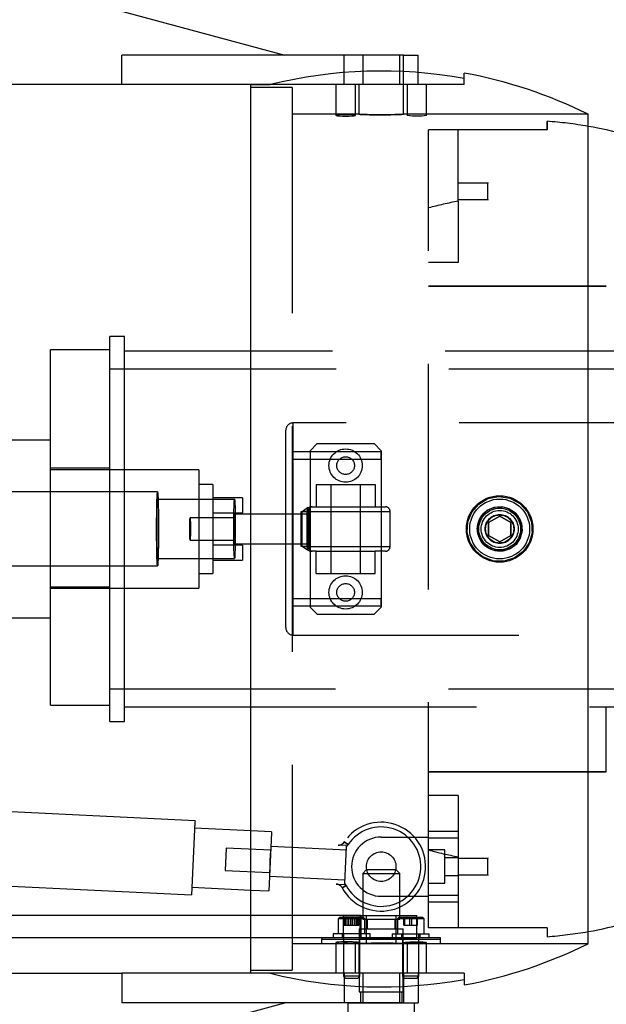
# Model space of a CAD drawing. Extents: x -181 to 162, y 84 to 272.
# Tile 72 of 85: x -7.42 to -2.47, y 249.39 to 257.7. Entities that reach past the tile are written whole.
import ezdxf

# ---------------------------------------------------------------- set-up
doc = ezdxf.new("R2010")
doc.units = 0
doc.header["$LTSCALE"] = 1.5
doc.header["$MEASUREMENT"] = 0
doc.linetypes.add('SLDHIDDEN0', pattern=[1.905, 1.27, -0.635])
doc.layers.add('TAIL', color=140, linetype='CONTINUOUS')

msp = doc.modelspace()

# ---------------------------------------------------------------- linework, layer by layer
at = {"layer": 'TAIL', "linetype": 'CONTINUOUS'}
for p, q in [((-8.89384, 258.40329), (-5.18668, 257.4033)), ((-4.68668, 257.4033), (-6.56167, 257.4033)), ((-6.56167, 257.1533), (-6.56167, 257.4033)), ((-4.68668, 257.25567), (-4.68668, 257.4033)), ((-4.18668, 257.4033), (-4.68668, 257.4033)), ((-4.18668, 257.4033), (-4.06168, 257.4033)), ((-4.18668, 257.26384), (-4.18668, 257.4033)), ((-4.06168, 257.25575), (-4.06168, 257.4033)), ((-3.67368, 257.20445), (-3.67368, 257.25151)), ((-6.56167, 257.1533), (-15.06166, 257.1533)), ((-5.4678, 257.1533), (-6.56167, 257.1533)), ((-5.47367, 249.65331), (-5.47367, 257.1533)), ((-5.4678, 257.1533), (-5.30977, 257.1533)), ((-2.62761, 249.90331), (-2.62761, 256.9033)), ((-6.53907, 255.0283), (-6.66407, 255.0283)), ((-6.66407, 253.7158), (-6.66407, 255.0283)), ((-6.53907, 253.7158), (-6.53907, 255.0283)), ((-6.66407, 254.91533), (-7.16407, 254.91533)), ((-7.16407, 253.7158), (-7.16407, 254.91533)), ((-5.47367, 254.9033), (-6.53907, 254.9033)), ((-7.16407, 254.1533), (-8.41407, 254.1533)), ((-6.26116, 253.7158), (-8.60009, 253.7158)), ((-5.61137, 253.65331), (-6.25638, 253.65331)), ((-5.61137, 253.4033), (-5.61261, 253.48495)), ((-5.47367, 253.5283), (-5.60585, 253.5283)), ((-3.37372, 253.51185), (-3.4677, 253.45754)), ((-3.4677, 253.45754), (-3.46766, 253.349)), ((-3.2797, 253.45761), (-3.37372, 253.51185)), ((-3.27966, 253.34907), (-3.2797, 253.45761)), ((-5.61137, 253.4033), (-5.61345, 253.35473)), ((-5.60929, 253.45187), (-5.61137, 253.4033)), ((-5.61137, 253.4033), (-5.61013, 253.32166)), ((-3.46766, 253.349), (-3.37364, 253.29476)), ((-3.37364, 253.29476), (-3.27966, 253.34907)), ((-5.60585, 253.2783), (-5.47367, 253.2783)), ((-6.25638, 253.1533), (-5.61137, 253.1533)), ((-8.60009, 253.0908), (-6.26116, 253.0908)), ((-7.16407, 251.91533), (-7.16407, 253.0908)), ((-6.66407, 251.77831), (-6.66407, 253.0908)), ((-6.53907, 251.77831), (-6.53907, 253.0908)), ((-8.41407, 252.65331), (-7.16407, 252.65331)), ((-7.16407, 251.91533), (-6.66407, 251.91533)), ((-6.53907, 251.90331), (-5.47367, 251.90331)), ((-6.66407, 251.77831), (-6.53907, 251.77831)), ((-5.94504, 250.94088), (-8.05679, 251.04129)), ((-5.94561, 250.92897), (-5.97472, 250.31659)), ((-5.94504, 250.94088), (-5.94561, 250.92897)), ((-5.47367, 250.8559), (-5.94801, 250.87846)), ((-5.31062, 250.59786), (-5.30628, 250.68913)), ((-5.31062, 250.59786), (-5.31496, 250.50659)), ((-5.31185, 250.5719), (-5.31062, 250.59786)), ((-5.31062, 250.59786), (-5.30938, 250.62382)), ((-8.08647, 250.417), (-5.97472, 250.31659)), ((-5.97176, 250.37901), (-5.47367, 250.35533)), ((-5.47367, 250.14131), (-13.99866, 250.14131)), ((-5.47367, 250.14131), (-12.45449, 250.14131)), ((-5.47367, 249.95331), (-15.74865, 249.95331)), ((-15.06166, 249.65331), (-6.56167, 249.65331)), ((-5.4678, 249.65331), (-6.56167, 249.65331)), ((-6.56167, 249.65331), (-6.56167, 249.40331)), ((-5.30977, 249.65331), (-5.4678, 249.65331)), ((-3.67368, 249.60216), (-3.67368, 249.55509)), ((-4.68668, 249.55093), (-4.68668, 249.40331)), ((-4.18668, 249.54277), (-4.18668, 249.40331)), ((-4.06168, 249.55085), (-4.06168, 249.40331)), ((-8.89384, 248.40331), (-5.18668, 249.40331)), ((-4.68668, 249.40331), (-6.56167, 249.40331)), ((-4.50198, 249.40331), (-4.68668, 249.40331)), ((-4.65468, 249.40331), (-4.65468, 249.18141)), ((-4.50198, 249.40331), (-4.33894, 249.40331)), ((-4.33894, 249.40331), (-4.24538, 249.40331)), ((-4.18668, 249.40331), (-4.24538, 249.40331)), ((-4.18668, 249.40331), (-4.06168, 249.40331)), ((-4.09268, 249.18141), (-4.09268, 249.40331))]:
    msp.add_line(p, q, dxfattribs=at)
at = {"layer": 'TAIL', "linetype": 'SLDHIDDEN0'}
for p, q in [((-4.52968, 257.4033), (-4.52968, 257.1533)), ((-4.21768, 257.1533), (-4.21768, 257.4033)), ((-4.18668, 257.1533), (-4.18668, 257.4033)), ((-4.68668, 257.1533), (-4.68668, 257.25567)), ((-4.18668, 257.1533), (-4.18668, 257.26384)), ((-4.06168, 257.1533), (-4.06168, 257.25575)), ((-3.67368, 257.1533), (-3.67368, 257.20445)), ((-5.47367, 257.1533), (-5.4678, 257.1533)), ((-5.12368, 257.1283), (-5.47367, 257.1283)), ((-5.30977, 257.1533), (-5.4678, 257.1533)), ((-3.67368, 257.1533), (-5.30977, 257.1533)), ((-5.12368, 257.1283), (-5.12368, 249.67831)), ((-4.75568, 257.1533), (-4.75568, 256.89434)), ((-4.59168, 256.89436), (-4.59168, 257.1533)), ((-4.56218, 257.1533), (-4.56218, 256.9033)), ((-4.18518, 256.90317), (-4.18518, 257.1533)), ((-4.15568, 257.1533), (-4.15568, 256.89433)), ((-3.99168, 256.89436), (-3.99168, 257.1533)), ((-4.56218, 256.9033), (-5.12368, 256.9033)), ((-2.62761, 256.9033), (-4.18749, 256.9033)), ((-2.97368, 256.77079), (-2.97368, 256.84423)), ((-2.97368, 256.84423), (-2.97368, 256.77079)), ((-3.97368, 256.11254), (-3.97368, 256.77079)), ((-3.72368, 256.77079), (-3.97368, 256.77079)), ((-3.72368, 256.16961), (-3.72368, 256.77079)), ((-2.97368, 256.77079), (-3.72368, 256.77079)), ((-3.47378, 256.3223), (-3.72368, 256.3223)), ((-3.47368, 256.32805), (-3.47378, 256.3223)), ((-3.47378, 256.1843), (-3.47378, 256.3223)), ((-3.47368, 256.17855), (-3.47368, 256.32805)), ((-3.72368, 256.1843), (-3.47378, 256.1843)), ((-3.72368, 256.16961), (-3.72368, 255.6533)), ((-3.47378, 256.1843), (-3.47368, 256.17855)), ((-3.97368, 250.03582), (-3.97368, 256.11254)), ((-3.72368, 255.6533), (-3.97368, 255.6533)), ((-3.97368, 255.4533), (-2.47368, 255.4533)), ((-2.47368, 255.4533), (-3.97368, 255.4533)), ((-1.92783, 254.9033), (-5.47367, 254.9033)), ((0.96091, 254.7533), (-6.66407, 254.7533)), ((-5.11657, 252.50831), (-5.11657, 254.2983)), ((-1.81158, 254.2983), (-5.11657, 254.2983)), ((-5.17907, 252.57081), (-5.17907, 254.2358)), ((-4.91368, 254.1233), (-4.97368, 254.0633)), ((-4.91368, 254.1233), (-4.43368, 254.1233)), ((-4.37368, 254.0633), (-4.43368, 254.1233)), ((-4.37368, 254.0533), (-5.12368, 254.0533)), ((-4.97368, 254.0633), (-4.97368, 252.74331)), ((-4.37368, 254.0633), (-4.37368, 252.74331)), ((-4.37368, 253.9933), (-4.37368, 254.0533)), ((-5.12368, 253.9933), (-4.37368, 253.9933)), ((-4.37368, 253.9933), (-4.37368, 253.4033)), ((-6.66407, 253.91533), (-7.16407, 253.91533)), ((-5.91407, 253.9033), (-7.16407, 253.9033)), ((-5.91407, 253.9033), (-5.91407, 252.9033)), ((-7.16407, 253.41533), (-7.16407, 253.7158)), ((-6.66407, 253.4033), (-6.66407, 253.7158)), ((-6.53907, 253.4033), (-6.53907, 253.7158)), ((-5.79407, 253.7783), (-5.91407, 253.7783)), ((-5.79407, 253.7783), (-5.79407, 253.0283)), ((-4.92368, 253.7793), (-4.92368, 253.5913)), ((-4.92368, 253.7793), (-4.42368, 253.7793)), ((-4.79868, 253.7793), (-4.79868, 253.5913)), ((-4.54868, 253.5913), (-4.54868, 253.7793)), ((-4.42368, 253.7793), (-4.42368, 253.5913)), ((-6.25638, 253.65331), (-6.26116, 253.65331)), ((-5.54407, 253.6658), (-5.79407, 253.6658)), ((-5.54407, 253.6658), (-5.54407, 253.5408)), ((-5.79407, 253.5408), (-5.54407, 253.5408)), ((-5.05033, 253.5513), (-4.9997, 253.5513)), ((-5.05033, 253.2553), (-5.05033, 253.5513)), ((-4.98983, 253.5513), (-5.04194, 253.5513)), ((-5.04194, 253.2553), (-5.04194, 253.5513)), ((-4.9997, 253.5513), (-4.29912, 253.5513)), ((-4.9997, 253.2553), (-4.9997, 253.5513)), ((-4.98983, 253.2553), (-4.98983, 253.5513)), ((-4.97755, 253.5913), (-4.97777, 253.59088)), ((-4.97777, 253.21573), (-4.97777, 253.59088)), ((-4.97755, 253.5913), (-4.96961, 253.5913)), ((-4.96938, 253.59088), (-4.96961, 253.5913)), ((-4.96961, 253.5913), (-4.95611, 253.5913)), ((-4.96938, 253.21573), (-4.96938, 253.59088)), ((-4.95611, 253.5913), (-4.92368, 253.5913)), ((-4.92368, 253.5913), (-4.42368, 253.5913)), ((-4.79868, 253.5913), (-4.79868, 253.2153)), ((-4.54868, 253.2153), (-4.54868, 253.5913)), ((-4.42368, 253.5913), (-4.33868, 253.5913)), ((-4.29868, 253.2553), (-4.29868, 253.5513)), ((-5.61137, 253.4983), (-5.98625, 253.4983)), ((-5.60585, 253.5283), (-5.61137, 253.5283)), ((-4.97358, 253.5283), (-5.47367, 253.5283)), ((-3.56368, 253.4033), (-3.55343, 253.46366)), ((-3.4677, 253.34907), (-3.46766, 253.45761)), ((-3.46766, 253.45761), (-3.37364, 253.51185)), ((-3.37364, 253.51185), (-3.27966, 253.45754)), ((-3.27966, 253.45754), (-3.2797, 253.349)), ((-7.16407, 253.0908), (-7.16407, 253.41533)), ((-6.66407, 253.0908), (-6.66407, 253.4033)), ((-6.53907, 253.0908), (-6.53907, 253.4033)), ((-4.37368, 253.4033), (-4.37368, 252.8133)), ((-5.98625, 253.3083), (-5.61137, 253.3083)), ((-3.37372, 253.29476), (-3.4677, 253.34907)), ((-3.2797, 253.349), (-3.37372, 253.29476)), ((-5.54407, 253.2658), (-5.79407, 253.2658)), ((-5.61137, 253.2783), (-5.60585, 253.2783)), ((-5.54407, 253.2658), (-5.54407, 253.1408)), ((-5.47367, 253.2783), (-4.97358, 253.2783)), ((-4.9997, 253.2553), (-5.05033, 253.2553)), ((-5.04194, 253.2553), (-4.98983, 253.2553)), ((-4.9997, 253.2553), (-4.29912, 253.2553)), ((-4.97777, 253.21573), (-4.97755, 253.2153)), ((-4.97755, 253.2153), (-4.96961, 253.2153)), ((-4.96961, 253.2153), (-4.96938, 253.21573)), ((-4.95611, 253.2153), (-4.96961, 253.2153)), ((-4.92368, 253.2153), (-4.95611, 253.2153)), ((-4.92368, 253.0273), (-4.92368, 253.2153)), ((-4.92368, 253.2153), (-4.42368, 253.2153)), ((-4.79868, 253.2153), (-4.79868, 253.0273)), ((-4.54868, 253.0273), (-4.54868, 253.2153)), ((-4.42368, 253.0273), (-4.42368, 253.2153)), ((-4.33868, 253.2153), (-4.42368, 253.2153)), ((-6.26116, 253.1533), (-6.25638, 253.1533)), ((-5.79407, 253.1408), (-5.54407, 253.1408)), ((-5.91407, 253.0283), (-5.79407, 253.0283)), ((-4.92368, 253.0273), (-4.42368, 253.0273)), ((-7.16407, 252.91533), (-6.66407, 252.91533)), ((-7.16407, 252.9033), (-5.91407, 252.9033)), ((-4.37368, 252.8133), (-5.12368, 252.8133)), ((-4.37368, 252.7533), (-4.37368, 252.8133)), ((-5.12368, 252.7533), (-4.37368, 252.7533)), ((-4.97368, 252.74331), (-4.91368, 252.68331)), ((-4.43368, 252.68331), (-4.37368, 252.74331)), ((-4.91368, 252.68331), (-4.43368, 252.68331)), ((-5.11657, 252.50831), (-1.81158, 252.50831)), ((-6.66407, 252.05331), (0.96091, 252.05331)), ((-5.47367, 251.90331), (-1.92783, 251.90331)), ((-2.47368, 251.90331), (1.12631, 251.90331)), ((-2.47368, 251.35331), (-2.47368, 251.90331)), ((-2.47368, 251.35331), (-3.97368, 251.35331)), ((-3.97368, 251.35331), (-2.47368, 251.35331)), ((-3.72368, 251.15331), (-3.97368, 251.15331)), ((-3.72368, 251.15331), (-3.72368, 250.03582)), ((-5.29874, 250.84758), (-5.47367, 250.8559)), ((-5.2992, 250.83805), (-5.32249, 250.34814)), ((-5.29874, 250.84758), (-5.2992, 250.83805)), ((-4.37368, 250.80331), (-3.97368, 250.80331)), ((-3.97368, 250.85331), (-3.72368, 250.85331)), ((-4.6674, 250.69242), (-5.30468, 250.72272)), ((-4.66552, 250.73189), (-4.73802, 250.73534)), ((-4.68531, 250.76189), (-4.65207, 250.73965)), ((-4.65207, 250.73965), (-4.68531, 250.76189)), ((-4.68073, 250.41201), (-4.66594, 250.72311)), ((-4.66594, 250.72311), (-4.66552, 250.73189)), ((-3.72368, 250.79331), (-3.97368, 250.79331)), ((-5.68068, 250.71056), (-5.6897, 250.52078)), ((-5.3061, 250.69275), (-5.68068, 250.71056)), ((-3.83568, 250.69396), (-3.97368, 250.69396)), ((-3.83568, 250.55331), (-3.83568, 250.69396)), ((-3.72368, 250.62806), (-3.83568, 250.62806)), ((-3.83568, 250.41266), (-3.83568, 250.55331)), ((-3.47378, 250.62231), (-3.72368, 250.62231)), ((-3.47368, 250.62806), (-3.47378, 250.62231)), ((-3.47378, 250.48431), (-3.47378, 250.62231)), ((-3.47368, 250.47856), (-3.47368, 250.62806)), ((-5.6897, 250.52078), (-5.31513, 250.50297)), ((-5.31655, 250.473), (-4.67927, 250.4427)), ((-4.49688, 250.52831), (-4.52968, 250.49551)), ((-4.52968, 250.49551), (-4.35439, 250.49551)), ((-4.52968, 250.49551), (-4.52968, 250.11131)), ((-4.49688, 250.52831), (-4.35845, 250.52831)), ((-4.35845, 250.52831), (-4.25048, 250.52831)), ((-4.35439, 250.49551), (-4.21768, 250.49551)), ((-4.21768, 250.49551), (-4.25048, 250.52831)), ((-4.21768, 250.11131), (-4.21768, 250.49551)), ((-3.83568, 250.47856), (-3.72368, 250.47856)), ((-3.72368, 250.48431), (-3.47378, 250.48431)), ((-3.47378, 250.48431), (-3.47368, 250.47856)), ((-4.75365, 250.40668), (-4.68115, 250.40323)), ((-4.7037, 250.37524), (-4.6685, 250.39423)), ((-4.6685, 250.39423), (-4.7037, 250.37524)), ((-4.68115, 250.40323), (-4.68073, 250.41201)), ((-3.97368, 250.41266), (-3.83568, 250.41266)), ((-5.47367, 250.35533), (-5.32249, 250.34814)), ((-4.37368, 250.30331), (-3.97368, 250.30331)), ((-3.97368, 250.31331), (-3.72368, 250.31331)), ((-3.72368, 250.25331), (-3.97368, 250.25331)), ((-4.54527, 250.14131), (-5.47367, 250.14131)), ((-4.54527, 250.14131), (-5.47367, 250.14131)), ((-4.69568, 250.14131), (-4.69568, 249.95331)), ((-4.55277, 250.14131), (-4.69458, 250.14131)), ((-4.69458, 250.14131), (-4.55277, 250.14131)), ((-4.55168, 249.95331), (-4.55168, 250.14131)), ((-4.54527, 250.14131), (-4.54527, 249.95331)), ((-4.54527, 250.14131), (-4.07287, 250.14131)), ((-4.50118, 250.14131), (-4.37368, 250.14131)), ((-4.50118, 250.14131), (-4.50118, 249.95331)), ((-4.37368, 250.14131), (-4.24618, 250.14131)), ((-4.24618, 249.95331), (-4.24618, 250.14131)), ((-4.07287, 249.95331), (-4.07287, 250.14131)), ((-4.72538, 250.12331), (-4.73668, 250.11201)), ((-4.51068, 250.11201), (-4.73668, 250.11201)), ((-4.73668, 250.11201), (-4.73668, 249.98531)), ((-4.52198, 250.12331), (-4.72538, 250.12331)), ((-4.68608, 250.05931), (-4.68608, 250.12331)), ((-4.68608, 250.05931), (-4.64781, 250.05931)), ((-4.68146, 250.05931), (-4.68146, 250.12331)), ((-4.67415, 250.05931), (-4.67415, 250.12331)), ((-4.66194, 250.05931), (-4.66194, 250.12331)), ((-4.64781, 250.05931), (-4.64781, 250.12331)), ((-4.64781, 250.05931), (-4.58541, 250.05931)), ((-4.63099, 250.05931), (-4.63099, 250.12331)), ((-4.61636, 250.05931), (-4.61636, 250.12331)), ((-4.59954, 250.05931), (-4.59954, 250.12331)), ((-4.58541, 250.05931), (-4.58541, 250.12331)), ((-4.58541, 250.05931), (-4.56128, 250.05931)), ((-4.5732, 250.05931), (-4.5732, 250.12331)), ((-4.56589, 250.05931), (-4.56589, 250.12331)), ((-4.56128, 250.05931), (-4.56128, 250.12331)), ((-4.52968, 250.11131), (-4.35439, 250.11131)), ((-4.51068, 250.11201), (-4.52198, 250.12331)), ((-4.51068, 249.98531), (-4.51068, 250.11201)), ((-4.49218, 250.11131), (-4.49218, 250.02831)), ((-4.35439, 250.11131), (-4.21768, 250.11131)), ((-4.25518, 250.02831), (-4.25518, 250.11131)), ((-4.22538, 250.12331), (-4.23668, 250.11201)), ((-4.01068, 250.11201), (-4.23668, 250.11201)), ((-4.23668, 250.11201), (-4.23668, 249.98531)), ((-4.02198, 250.12331), (-4.22538, 250.12331)), ((-4.18146, 250.05931), (-4.18146, 250.12331)), ((-4.18146, 250.05931), (-4.13099, 250.05931)), ((-4.17415, 250.05931), (-4.17415, 250.12331)), ((-4.13099, 250.05931), (-4.13099, 250.12331)), ((-4.13099, 250.05931), (-4.0732, 250.05931)), ((-4.11636, 250.05931), (-4.11636, 250.12331)), ((-4.0732, 250.05931), (-4.0732, 250.12331)), ((-4.0732, 250.05931), (-4.06589, 250.05931)), ((-4.06589, 250.05931), (-4.06589, 250.12331)), ((-4.01068, 250.11201), (-4.02198, 250.12331)), ((-4.01068, 249.98531), (-4.01068, 250.11201)), ((-4.77968, 249.98531), (-4.77968, 249.95331)), ((-4.46768, 249.98531), (-4.77968, 249.98531)), ((-4.70168, 249.98531), (-4.70168, 249.95331)), ((-4.69268, 249.98531), (-4.69268, 249.62891)), ((-4.56018, 250.02831), (-4.56018, 249.49631)), ((-4.56018, 250.02831), (-4.35062, 250.02831)), ((-4.55468, 249.62891), (-4.55468, 249.98531)), ((-4.54568, 249.95331), (-4.54568, 249.98531)), ((-4.46768, 249.95331), (-4.46768, 249.98531)), ((-4.35062, 250.02831), (-4.18718, 250.02831)), ((-4.27968, 249.98531), (-4.27968, 249.95331)), ((-4.27968, 249.98531), (-4.27436, 249.98531)), ((-4.27436, 249.98531), (-3.96768, 249.98531)), ((-4.20168, 249.98531), (-4.20168, 249.95331)), ((-4.19268, 249.98531), (-4.19268, 249.62891)), ((-4.18718, 249.49631), (-4.18718, 250.02831)), ((-4.05468, 249.62891), (-4.05468, 249.98531)), ((-4.04568, 249.95331), (-4.04568, 249.98531)), ((-2.97368, 250.03582), (-3.97368, 250.03582)), ((-3.96768, 249.95331), (-3.96768, 249.98531)), ((-2.97368, 250.03582), (-2.97368, 249.96238)), ((-2.97368, 250.03582), (-2.97368, 249.96238)), ((-4.54527, 249.95331), (-5.47367, 249.95331)), ((-5.12368, 249.90331), (-4.55986, 249.90331)), ((-3.87368, 249.95331), (-4.87368, 249.95331)), ((-4.87368, 249.95331), (-4.87368, 249.93921)), ((-3.87368, 249.93921), (-4.87368, 249.93921)), ((-3.87368, 249.93921), (-4.87368, 249.93921)), ((-4.87368, 249.90331), (-4.87368, 249.93921)), ((-4.87368, 249.90331), (-4.49954, 249.90331)), ((-4.75568, 249.91228), (-4.75568, 249.65331)), ((-4.69168, 249.95331), (-4.69168, 249.91225)), ((-4.59168, 249.65331), (-4.59168, 249.91225)), ((-4.56218, 249.90343), (-4.56218, 249.65331)), ((-4.55694, 249.91176), (-4.55577, 249.91225)), ((-4.55568, 249.91227), (-4.55568, 249.95331)), ((-4.55568, 249.91225), (-4.55568, 249.91227)), ((-4.54527, 249.95331), (-4.07287, 249.95331)), ((-4.50118, 249.95331), (-4.50118, 249.90331)), ((-4.24638, 249.90331), (-3.87368, 249.90331)), ((-4.24618, 249.90331), (-4.24618, 249.95331)), ((-4.19168, 249.95331), (-4.19168, 249.91227)), ((-4.19168, 249.91227), (-4.19168, 249.91225)), ((-4.18518, 249.90331), (-2.62761, 249.90331)), ((-4.18518, 249.65331), (-4.18518, 249.90331)), ((-4.15568, 249.91227), (-4.15568, 249.65331)), ((-4.05568, 249.91225), (-4.05568, 249.95331)), ((-3.99168, 249.65331), (-3.99168, 249.91225)), ((-3.87368, 249.93921), (-3.87368, 249.95331)), ((-3.87368, 249.90331), (-3.87368, 249.93921)), ((-5.47367, 249.67831), (-5.12368, 249.67831)), ((-5.4678, 249.65331), (-5.47367, 249.65331)), ((-5.30977, 249.65331), (-5.4678, 249.65331)), ((-3.67368, 249.65331), (-5.30977, 249.65331)), ((-4.68668, 249.65331), (-4.68668, 249.55093)), ((-4.52968, 249.65331), (-4.52968, 249.40331)), ((-4.21768, 249.40331), (-4.21768, 249.65331)), ((-4.18668, 249.65331), (-4.18668, 249.40331)), ((-4.18668, 249.65331), (-4.18668, 249.54277)), ((-4.06168, 249.65331), (-4.06168, 249.55085)), ((-3.67368, 249.65331), (-3.67368, 249.60216)), ((-4.55468, 249.62891), (-4.69268, 249.62891)), ((-4.69268, 249.62891), (-4.67408, 249.61031)), ((-4.57328, 249.61031), (-4.67408, 249.61031)), ((-4.57328, 249.61031), (-4.55468, 249.62891)), ((-4.05468, 249.62891), (-4.19268, 249.62891)), ((-4.19268, 249.62891), (-4.17408, 249.61031)), ((-4.07328, 249.61031), (-4.17408, 249.61031)), ((-4.07328, 249.61031), (-4.05468, 249.62891)), ((-4.56018, 249.49631), (-4.35062, 249.49631)), ((-4.54968, 249.49631), (-4.54968, 249.40331)), ((-4.35062, 249.49631), (-4.18718, 249.49631)), ((-4.19768, 249.40331), (-4.19768, 249.49631)), ((-4.65468, 249.40331), (-4.50198, 249.40331)), ((-4.24538, 249.40331), (-4.50198, 249.40331)), ((-4.24538, 249.40331), (-4.18668, 249.40331))]:
    msp.add_line(p, q, dxfattribs=at)
at = {"layer": 'TAIL', "linetype": 'SLDHIDDEN0', "flags": 128}
for points in [[(-4.59168, 256.89436), (-4.59631, 256.8962), (-4.6097, 256.89765), (-4.63031, 256.89864), (-4.65578, 256.89917), (-4.68326, 256.89924), (-4.70964, 256.89885), (-4.73198, 256.89801), (-4.74776, 256.8967), (-4.75522, 256.89497), (-4.75349, 256.89296), (-4.74273, 256.89091), (-4.72412, 256.88912), (-4.69982, 256.88792), (-4.67264, 256.88752), (-4.64567, 256.88798), (-4.62184, 256.88922), (-4.60378, 256.89102), (-4.59352, 256.89307), (-4.59168, 256.89436)], [(-4.56218, 256.9033), (-4.55157, 256.90274), (-4.52095, 256.90132), (-4.47372, 256.89965), (-4.41516, 256.89846), (-4.35198, 256.89828), (-4.29131, 256.89919), (-4.23988, 256.90078), (-4.20347, 256.90236), (-4.18625, 256.90324), (-4.19016, 256.90303), (-4.2147, 256.90183), (-4.25715, 256.90016), (-4.31279, 256.89875), (-4.37528, 256.89822), (-4.43751, 256.8988), (-4.49255, 256.90024), (-4.53426, 256.9019), (-4.55789, 256.90307), (-4.56218, 256.9033)], [(-3.99168, 256.89436), (-3.99632, 256.8923), (-4.00974, 256.8903), (-4.03042, 256.88867), (-4.05595, 256.8877), (-4.08339, 256.88757), (-4.10968, 256.8883), (-4.13195, 256.88975), (-4.14774, 256.89166), (-4.15522, 256.89373), (-4.15467, 256.89433)], [(-6.26523, 253.67187), (-6.26408, 253.69402), (-6.26285, 253.70864), (-6.26158, 253.71536), (-6.26116, 253.7158)], [(-6.26116, 253.0908), (-6.26137, 253.09092), (-6.26265, 253.09633), (-6.26388, 253.10969), (-6.26505, 253.13065), (-6.26611, 253.15868), (-6.26705, 253.19304), (-6.26783, 253.23285), (-6.26845, 253.27707), (-6.26887, 253.32456), (-6.26909, 253.37409), (-6.26911, 253.42438), (-6.26892, 253.47412), (-6.26853, 253.52203), (-6.26795, 253.56686), (-6.26719, 253.60746), (-6.26628, 253.64276), (-6.26523, 253.67187)], [(-6.26442, 253.61816), (-6.26339, 253.63753), (-6.26228, 253.64938), (-6.26114, 253.65331), (-6.26001, 253.64921), (-6.25891, 253.6372), (-6.25788, 253.61768), (-6.25695, 253.59126), (-6.25617, 253.55881), (-6.25554, 253.52136), (-6.25509, 253.48011), (-6.25484, 253.43639), (-6.25479, 253.39161), (-6.25495, 253.34721), (-6.2553, 253.30461), (-6.25584, 253.26518), (-6.25656, 253.23019), (-6.25742, 253.20077), (-6.2584, 253.17785), (-6.25947, 253.16218), (-6.2606, 253.15426), (-6.26174, 253.15435), (-6.26286, 253.16243), (-6.26393, 253.17826), (-6.26491, 253.20132), (-6.26577, 253.23088), (-6.26648, 253.26597), (-6.26702, 253.30548), (-6.26737, 253.34813), (-6.26753, 253.39256), (-6.26747, 253.43733), (-6.26722, 253.48101), (-6.26676, 253.52219), (-6.26613, 253.55955), (-6.26534, 253.59189), (-6.26442, 253.61816)], [(-5.61463, 253.61816), (-5.6136, 253.63753), (-5.6125, 253.64938), (-5.61137, 253.65331)], [(-3.57029, 253.21103), (-3.62212, 253.2854), (-3.64705, 253.37344), (-3.64203, 253.46341), (-3.60877, 253.54599), (-3.55064, 253.6138), (-3.47241, 253.65997), (-3.38119, 253.6782), (-3.28716, 253.66434), (-3.2027, 253.61869), (-3.13946, 253.54741), (-3.10479, 253.46097), (-3.10065, 253.37044), (-3.12544, 253.28498), (-3.17614, 253.21199), (-3.24869, 253.15835), (-3.33695, 253.13077), (-3.43157, 253.13447), (-3.52038, 253.17071), (-3.57029, 253.21103)], [(-5.61137, 253.1533), (-5.61195, 253.15435), (-5.61308, 253.16243), (-5.61415, 253.17826), (-5.61513, 253.20132), (-5.61599, 253.23088), (-5.6167, 253.26597), (-5.61724, 253.30548), (-5.61759, 253.34813), (-5.61774, 253.39256), (-5.61768, 253.43733), (-5.61743, 253.48101), (-5.61698, 253.52219), (-5.61635, 253.55955), (-5.61555, 253.59189), (-5.61463, 253.61816)], [(-5.04194, 253.5513), (-5.0417, 253.5515), (-4.99537, 253.58328), (-4.96938, 253.59088)], [(-4.96492, 253.5913), (-4.97171, 253.59053), (-4.97823, 253.58826), (-4.98424, 253.58456), (-4.98951, 253.57959), (-4.99384, 253.57353), (-4.99705, 253.56661), (-4.99903, 253.55911), (-4.9997, 253.5513)], [(-4.95611, 253.5913), (-4.96268, 253.59053), (-4.96901, 253.58826), (-4.97484, 253.58456), (-4.97995, 253.57959), (-4.98414, 253.57353), (-4.98726, 253.56661), (-4.98918, 253.55911), (-4.98983, 253.5513)], [(-3.54075, 253.48801), (-3.52511, 253.51805), (-3.47864, 253.56168), (-3.42032, 253.58749), (-3.35669, 253.59254), (-3.29495, 253.57623), (-3.2421, 253.54037), (-3.2163, 253.50976)], [(-5.98749, 253.48495), (-5.98682, 253.49564), (-5.9861, 253.49812), (-5.98539, 253.49218), (-5.98476, 253.47835), (-5.98426, 253.45784), (-5.98394, 253.43249), (-5.98383, 253.40455), (-5.98392, 253.37649), (-5.98423, 253.35082), (-5.98471, 253.32981), (-5.98533, 253.31533), (-5.98603, 253.30867), (-5.98676, 253.31042), (-5.98743, 253.32042), (-5.988, 253.33778), (-5.98842, 253.36097), (-5.98864, 253.38792), (-5.98865, 253.41623), (-5.98844, 253.4434), (-5.98804, 253.467), (-5.98749, 253.48495)], [(-5.61456, 253.4033), (-5.61445, 253.37095), (-5.61413, 253.3408), (-5.61362, 253.31492), (-5.61296, 253.29505), (-5.61219, 253.28256), (-5.61137, 253.2783), (-5.61054, 253.28256), (-5.60978, 253.29505), (-5.60912, 253.31492), (-5.60861, 253.3408), (-5.60829, 253.37095), (-5.60818, 253.4033), (-5.60829, 253.43566), (-5.60861, 253.4658), (-5.60912, 253.49169), (-5.60978, 253.51156), (-5.61054, 253.52404), (-5.61137, 253.5283), (-5.61219, 253.52404), (-5.61296, 253.51156), (-5.61362, 253.49169), (-5.61413, 253.4658), (-5.61445, 253.43566), (-5.61456, 253.4033)], [(-5.61261, 253.48495), (-5.61194, 253.49564), (-5.61122, 253.49812), (-5.61051, 253.49218), (-5.60988, 253.47835), (-5.60939, 253.45784), (-5.60906, 253.43249), (-5.60895, 253.40455), (-5.60905, 253.37649), (-5.60935, 253.35082), (-5.60983, 253.32981), (-5.61046, 253.31533), (-5.61116, 253.30867), (-5.61188, 253.31042), (-5.61255, 253.32042), (-5.61312, 253.33778), (-5.61354, 253.36097), (-5.61376, 253.38792), (-5.61377, 253.41623), (-5.61357, 253.4434), (-5.61317, 253.467), (-5.61261, 253.48495)], [(-4.97677, 253.4033), (-4.97666, 253.37095), (-4.97634, 253.3408), (-4.97583, 253.31492), (-4.97517, 253.29505), (-4.9744, 253.28256), (-4.97358, 253.2783), (-4.97275, 253.28256), (-4.97198, 253.29505), (-4.97132, 253.31492), (-4.97082, 253.3408), (-4.9705, 253.37095), (-4.97039, 253.4033), (-4.9705, 253.43566), (-4.97082, 253.4658), (-4.97132, 253.49169), (-4.97198, 253.51156), (-4.97275, 253.52404), (-4.97358, 253.5283), (-4.9744, 253.52404), (-4.97517, 253.51156), (-4.97583, 253.49169), (-4.97634, 253.4658), (-4.97666, 253.43566), (-4.97677, 253.4033)], [(-3.2163, 253.50976), (-3.18995, 253.45171), (-3.18428, 253.38821), (-3.19993, 253.32642), (-3.23513, 253.27329), (-3.28593, 253.23478), (-3.34666, 253.21524), (-3.37865, 253.21607)], [(-4.96938, 253.21573), (-4.99537, 253.22333), (-5.0417, 253.25511), (-5.04194, 253.2553)], [(-4.9997, 253.2553), (-4.99903, 253.2475), (-4.99705, 253.24), (-4.99384, 253.23308), (-4.98951, 253.22702), (-4.98424, 253.22205), (-4.97823, 253.21835), (-4.97171, 253.21607), (-4.96492, 253.2153)], [(-4.98983, 253.2553), (-4.98918, 253.2475), (-4.98726, 253.24), (-4.98414, 253.23308), (-4.97995, 253.22702), (-4.97484, 253.22205), (-4.96901, 253.21835), (-4.96268, 253.21607), (-4.95611, 253.2153)], [(-4.59168, 249.91225), (-4.59632, 249.91431), (-4.60974, 249.91631), (-4.63041, 249.91794), (-4.65595, 249.91891), (-4.68339, 249.91904), (-4.70968, 249.91831), (-4.73195, 249.91686), (-4.74774, 249.91495), (-4.75522, 249.91288), (-4.75347, 249.91095), (-4.74267, 249.90936), (-4.72408, 249.90822), (-4.69983, 249.90755), (-4.67265, 249.90735), (-4.64559, 249.90759), (-4.62171, 249.90829), (-4.60366, 249.90946), (-4.59349, 249.91107), (-4.59168, 249.91225)], [(-4.62368, 249.90805), (-4.60119, 249.90825), (-4.58125, 249.90885), (-4.56607, 249.90985), (-4.55736, 249.91121), (-4.55612, 249.91281), (-4.56251, 249.91451), (-4.57585, 249.91605), (-4.5946, 249.9172), (-4.61659, 249.91775), (-4.63931, 249.91762), (-4.66025, 249.91683), (-4.67711, 249.91552), (-4.68801, 249.9139), (-4.69167, 249.91221), (-4.68763, 249.91067), (-4.67634, 249.90944), (-4.65911, 249.90858), (-4.6379, 249.90812), (-4.62368, 249.90805)], [(-4.69081, 249.91226), (-4.69124, 249.91171), (-4.68485, 249.91025), (-4.67153, 249.90913), (-4.65282, 249.90839), (-4.63085, 249.90807), (-4.616, 249.90811)], [(-4.18518, 249.90331), (-4.19579, 249.90387), (-4.22641, 249.90529), (-4.27364, 249.90696), (-4.33219, 249.90814), (-4.39537, 249.90832), (-4.45604, 249.90742), (-4.50747, 249.90583), (-4.54389, 249.90425), (-4.5611, 249.90337), (-4.55719, 249.90358), (-4.53265, 249.90478), (-4.4902, 249.90645), (-4.43456, 249.90786), (-4.37208, 249.90839), (-4.30985, 249.90781), (-4.25481, 249.90637), (-4.21309, 249.9047), (-4.18946, 249.90354), (-4.18518, 249.90331)], [(-4.37368, 249.90563), (-4.41586, 249.90538), (-4.4533, 249.90473), (-4.48177, 249.90396), (-4.49806, 249.90342), (-4.50032, 249.90334), (-4.48832, 249.90376), (-4.46341, 249.90448), (-4.42837, 249.90521), (-4.38716, 249.90561), (-4.34445, 249.90551), (-4.30504, 249.90496), (-4.27335, 249.9042), (-4.25296, 249.90355), (-4.24638, 249.90332)], [(-4.3456, 249.90551), (-4.34685, 249.90553), (-4.37368, 249.90563)], [(-4.05654, 249.91226), (-4.05612, 249.91171), (-4.06251, 249.91025), (-4.07582, 249.90913), (-4.09453, 249.90839), (-4.1165, 249.90807), (-4.13926, 249.90814), (-4.16026, 249.90862), (-4.17715, 249.9095), (-4.18803, 249.91075), (-4.19159, 249.91225)], [(-4.12368, 249.90805), (-4.14616, 249.90825), (-4.16611, 249.90885), (-4.18129, 249.90985), (-4.18999, 249.91121), (-4.19123, 249.91281), (-4.18484, 249.91451), (-4.1715, 249.91605), (-4.15275, 249.9172), (-4.13076, 249.91775), (-4.10804, 249.91762), (-4.08711, 249.91683), (-4.07024, 249.91552), (-4.05934, 249.9139), (-4.05568, 249.91221), (-4.05972, 249.91067), (-4.07101, 249.90944), (-4.08825, 249.90858), (-4.10946, 249.90812), (-4.12368, 249.90805)], [(-3.99168, 249.91225), (-3.99631, 249.91041), (-4.0097, 249.90896), (-4.03031, 249.90796), (-4.05578, 249.90744), (-4.08326, 249.90737), (-4.10964, 249.90775), (-4.13198, 249.9086), (-4.14776, 249.90991), (-4.15522, 249.91164), (-4.15349, 249.91365), (-4.14273, 249.9157), (-4.12412, 249.91748), (-4.09982, 249.91869), (-4.07265, 249.91909), (-4.04567, 249.91863), (-4.02185, 249.91738), (-4.00378, 249.91559), (-3.99352, 249.91353), (-3.99168, 249.91225)]]:
    msp.add_lwpolyline(points, dxfattribs=at)
at = {"layer": 'TAIL', "linetype": 'CONTINUOUS', "flags": 128}
for points in [[(-6.26116, 253.7158), (-6.2603, 253.71399), (-6.25904, 253.70458), (-6.25784, 253.68736), (-6.25672, 253.66278), (-6.25571, 253.63149), (-6.25485, 253.59428), (-6.25415, 253.55213), (-6.25363, 253.50613), (-6.25331, 253.45746), (-6.25319, 253.40739), (-6.25328, 253.35721), (-6.25357, 253.30823), (-6.25405, 253.26171), (-6.25473, 253.21885), (-6.25556, 253.18078), (-6.25655, 253.14846), (-6.25765, 253.12275), (-6.25884, 253.1043), (-6.26009, 253.0936), (-6.26116, 253.0908)], [(-5.61137, 253.65331), (-5.61136, 253.65331), (-5.61022, 253.64921), (-5.60912, 253.6372), (-5.60809, 253.61768), (-5.60717, 253.59126), (-5.60638, 253.55881), (-5.60575, 253.52136), (-5.6053, 253.48011), (-5.60505, 253.43639), (-5.605, 253.39161), (-5.60516, 253.34721), (-5.60551, 253.30461), (-5.60606, 253.26518), (-5.60677, 253.23019), (-5.60763, 253.20077), (-5.60861, 253.17785), (-5.60969, 253.16218), (-5.61081, 253.15426), (-5.61137, 253.1533)]]:
    msp.add_lwpolyline(points, dxfattribs=at)
at = {"layer": 'TAIL', "linetype": 'SLDHIDDEN0'}
for centre, radius in [((-4.67368, 253.9383), 0.14065), ((-4.67368, 253.9383), 0.07475), ((-3.37368, 253.4033), 0.1875), ((-3.37368, 253.4033), 0.1865), ((-3.37368, 253.4033), 0.176), ((-3.37368, 253.4033), 0.156), ((-3.37368, 253.4033), 0.1232), ((-3.37368, 253.4033), 0.1185), ((-4.67368, 252.8683), 0.14065), ((-4.67368, 252.8683), 0.07475), ((-4.37368, 250.55331), 0.125)]:
    msp.add_circle(centre, radius, dxfattribs=at)
at = {"layer": 'TAIL', "linetype": 'CONTINUOUS'}
for radius in [0.281, 0.2529]:
    msp.add_circle((-3.37368, 253.4033), radius, dxfattribs=at)
for centre, radius, start, end in [((-4.37368, 253.4033), 3.86506, 79.565626, 104.016072), ((-4.37368, 253.4033), 3.91136, 63.486373, 79.690483), ((-3.22368, 253.4033), 3.44999, 68.757328, 80.050774), ((-3.22368, 253.4033), 3.44999, 68.757328, 80.050774), ((-3.22368, 253.4033), 3.44999, 279.949226, 291.242672), ((-3.22368, 253.4033), 3.44999, 279.949226, 291.242672), ((-4.37368, 253.4033), 3.91136, 280.309517, 296.513627), ((-4.37368, 253.4033), 3.86506, 255.983928, 280.434374)]:
    msp.add_arc(centre, radius, start, end, dxfattribs=at)
at = {"layer": 'TAIL', "linetype": 'SLDHIDDEN0'}
for centre, radius, start, end in [((-3.22368, 253.4033), 3.44999, 80.050774, 85.84449), ((-3.22368, 253.4033), 3.44999, 80.050774, 85.84449), ((-3.22368, 253.4033), 2.81113, 100.245361, 105.473688), ((-5.11657, 254.2358), 0.0625, 90, 180), ((-4.33868, 253.5513), 0.04, 360, 90), ((-3.37368, 253.4033), 0.275, 0, 4.728257), ((-3.37368, 253.4033), 0.275, 355.998595, 0), ((-4.33868, 253.2553), 0.04, 270, 0), ((-3.37368, 253.4033), 0.275, 209.996672, 231.72494), ((-5.11657, 252.57081), 0.0625, 180, 270), ((-4.37368, 250.55331), 0.375, 208.35059, 146.204688), ((-4.37368, 250.55331), 0.335, 208.35059, 146.204688), ((-4.37368, 250.55331), 0.335, 208.35059, 146.204688), ((-4.37368, 250.55331), 0.25, 90, 270), ((-4.73517, 250.79527), 0.06, 267.277639, 326.204688), ((-4.73517, 250.79527), 0.1, 313.814924, 326.204688), ((-4.73517, 250.79527), 0.1, 313.814924, 326.204688), ((-3.22368, 253.4033), 2.81113, 254.526312, 259.754639), ((-4.7565, 250.34674), 0.06, 28.35059, 87.277639), ((-4.7565, 250.34674), 0.1, 28.35059, 40.740354), ((-4.7565, 250.34674), 0.1, 28.35059, 40.740354), ((-3.22368, 253.4033), 3.44999, 274.15551, 279.949226), ((-3.22368, 253.4033), 3.44999, 274.15551, 279.949226)]:
    msp.add_arc(centre, radius, start, end, dxfattribs=at)

doc.saveas('drawing.dxf')
